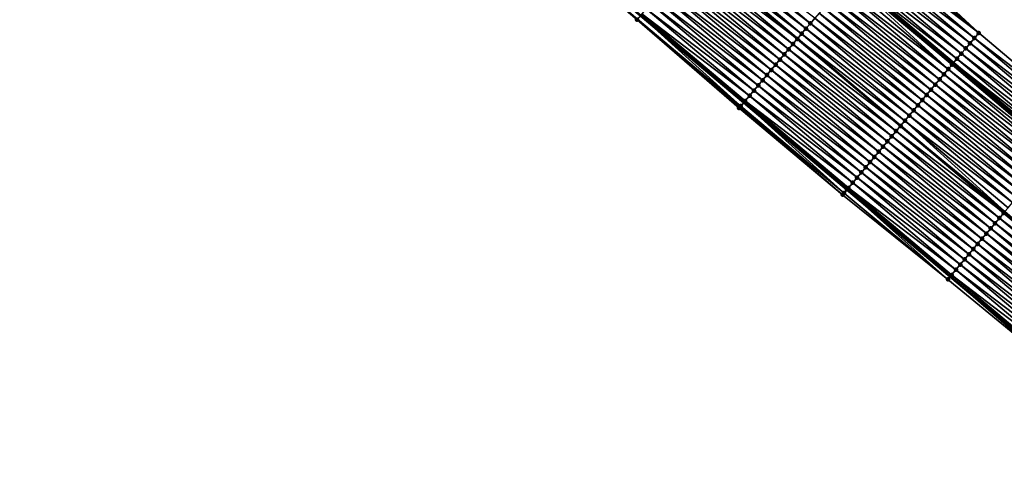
# Model space of a CAD drawing. Header units: feet. Extents: x 2017424 to 2024169, y 808042 to 818730.
# Tile 161 of 256: x 2018297 to 2018443, y 817827 to 817895. Entities that reach past the tile are written whole.
import ezdxf

# ---------------------------------------------------------------- set-up
doc = ezdxf.new("R2010")
doc.units = ezdxf.units.FT
doc.header["$MEASUREMENT"] = 0
for name, color, linetype, lineweight in [('EP_Travel Lane', 172, 'Continuous', 53), ('NB-Road Shots', 141, 'Continuous', 100), ('NB-Road X-Section', 40, 'Continuous', 13), ('STRIPING', 60, 'Continuous', 53)]:
    doc.layers.add(name, color=color, linetype=linetype, lineweight=lineweight)
doc.layers.add('I-77-MM15-17_NB-Surface-BORDER', color=7, linetype='Continuous')
doc.layers.add('I-77-MM15-17_NB-Surface-TIN', color=7, linetype='Continuous')

msp = doc.modelspace()

# ---------------------------------------------------------------- linework, layer by layer
at = {"layer": 'EP_Travel Lane'}
for points in [[(2018282.647839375, 818017.8113117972, 269.3541575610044), (2018297.950167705, 818004.9343505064, 269.2032432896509), (2018313.252435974, 817992.0574397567, 269.0427323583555), (2018328.554636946, 817979.1805856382, 268.871459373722), (2018343.860100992, 817966.3024503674, 268.6879861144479), (2018359.168127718, 817953.4326986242, 268.5030665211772), (2018374.47613882, 817940.5629600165, 268.3157924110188), (2018389.784175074, 817927.6932002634, 268.1323155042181), (2018405.092231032, 817914.8234239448, 267.9517949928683), (2018420.40043548, 817901.9535227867, 267.7936410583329), (2018435.708676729, 817889.0835906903, 267.6410402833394), (2018451.016991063, 817876.2135971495, 267.4994420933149), (2018466.325160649, 817863.3437253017, 267.3360352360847), (2018481.63327881, 817850.4738966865, 267.1648926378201), (2018496.936696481, 817837.6071696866, 266.9753684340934), (2018512.241391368, 817824.7332280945, 266.807106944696)], [(2018282.203049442, 817986.2148317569, 269.7111814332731), (2018297.505310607, 817973.3379151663, 269.5504619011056), (2018312.807489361, 817960.4610679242, 269.3765715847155), (2018328.10546636, 817947.5866324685, 269.1885465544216), (2018343.403188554, 817934.704648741, 269.0032651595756), (2018358.700826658, 817921.8227358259, 268.8053120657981), (2018373.998492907, 817908.940799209, 268.6115882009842), (2018389.29633843, 817896.0587116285, 268.4448989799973), (2018404.594292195, 817883.1765328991, 268.2945203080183), (2018419.892249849, 817870.2943508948, 268.1447129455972), (2018435.190159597, 817857.4122092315, 267.9876924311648), (2018450.488062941, 817844.5300729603, 267.8297176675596), (2018465.785743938, 817831.6481239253, 267.638219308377), (2018481.089861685, 817818.7625148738, 267.4732292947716)]]:
    msp.add_polyline3d(points, dxfattribs=at)
at = {"layer": 'I-77-MM15-17_NB-Surface-BORDER', "color": 3, "linetype": 'Continuous', "lineweight": -3}
for points in [[(2018285.77998734, 818021.5366482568, 269.0980245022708), (2018301.725823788, 818009.4251210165, 268.8902490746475), (2018316.384482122, 817995.7828511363, 268.7711679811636), (2018332.330235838, 817983.6713935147, 268.5501694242), (2018347.635910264, 817970.7905063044, 268.3779650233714), (2018363.577554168, 817958.6736139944, 268.1617816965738), (2018378.875301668, 817945.7916089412, 267.9803065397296), (2018394.173139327, 817932.9095279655, 267.8124348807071), (2018409.470872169, 817920.0275352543, 267.6287472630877), (2018424.768691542, 817907.145469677, 267.4581044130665), (2018439.422874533, 817893.498072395, 267.3613788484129), (2018454.721039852, 817880.6157155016, 267.2428838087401), (2018469.375234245, 817866.9683086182, 267.1478563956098), (2018484.673056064, 817854.0862409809, 266.977593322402), (2018499.965698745, 817841.2102565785, 266.7874656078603), (2018513.983299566, 817826.8054902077, 266.6808012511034), (2018529.28803969, 817813.9314989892, 266.521481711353)], [(2018480.941546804, 817818.5861882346, 267.4739461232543), (2018465.35792568, 817831.1400775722, 267.6382193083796), (2018450.297959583, 817844.3043224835, 267.8295195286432), (2018434.850343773, 817857.0086132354, 267.9917791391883), (2018419.255230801, 817869.5379997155, 268.135277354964), (2018403.906437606, 817882.359887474, 268.2795603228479), (2018388.790185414, 817895.4577503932, 268.4367403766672), (2018373.566339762, 817908.4277008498, 268.6044744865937), (2018358.268685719, 817921.309627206, 268.8000369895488), (2018342.714812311, 817933.8873819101, 268.9884474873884), (2018327.396023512, 817946.7443147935, 269.1762275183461), (2018312.4871685, 817960.0804715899, 269.372114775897), (2018297.16891111, 817972.9381770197, 269.5487447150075)]]:
    msp.add_polyline3d(points, dxfattribs=at)
at = {"layer": 'I-77-MM15-17_NB-Surface-TIN', "color": 128, "linetype": 'Continuous', "lineweight": -3}
for points in [[(2018388.790185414, 817895.4577503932, 268.4367403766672), (2018388.864191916, 817895.5456076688, 268.4387862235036), (2018373.566339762, 817908.4277008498, 268.6044744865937)], [(2018413.82217165, 817894.1387896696, 268.0058478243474), (2018398.524260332, 817907.0209326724, 268.1626274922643), (2018397.88031728, 817906.2558592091, 268.1903083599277)], [(2018414.46615091, 817894.9038326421, 267.9836236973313), (2018399.168229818, 817907.7859838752, 268.1389306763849), (2018398.524260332, 817907.0209326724, 268.1626274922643)], [(2018413.82217165, 817894.1387896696, 268.0058478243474), (2018414.46615091, 817894.9038326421, 267.9836236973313), (2018398.524260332, 817907.0209326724, 268.1626274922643)], [(2018414.46615091, 817894.9038326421, 267.9836236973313), (2018415.110168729, 817895.668843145, 267.9672108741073), (2018399.168229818, 817907.7859838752, 268.1389306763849)], [(2018424.124850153, 817906.3803106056, 267.501107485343), (2018439.422874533, 817893.498072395, 267.3613788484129), (2018424.768691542, 817907.145469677, 267.4581044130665)], [(2018412.534167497, 817892.6087421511, 268.0434186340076), (2018397.236269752, 817905.4908737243, 268.2022432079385), (2018396.59225739, 817904.7258586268, 268.2194780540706)], [(2018397.236269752, 817905.4908737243, 268.2022432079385), (2018412.541612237, 817892.6175847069, 268.0432912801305), (2018397.243714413, 817905.499716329, 268.2021052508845)], [(2018412.534167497, 817892.6087421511, 268.0434186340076), (2018412.541612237, 817892.6175847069, 268.0432912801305), (2018397.236269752, 817905.4908737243, 268.2022432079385)], [(2018413.178221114, 817893.3737225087, 268.0324010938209), (2018397.88031728, 817906.2558592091, 268.1903083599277), (2018397.243714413, 817905.499716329, 268.2021052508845)], [(2018413.178221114, 817893.3737225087, 268.0324010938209), (2018397.243714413, 817905.499716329, 268.2021052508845), (2018412.541612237, 817892.6175847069, 268.0432912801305)], [(2018413.178221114, 817893.3737225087, 268.0324010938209), (2018413.82217165, 817894.1387896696, 268.0058478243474), (2018397.88031728, 817906.2558592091, 268.1903083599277)], [(2018438.779030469, 817892.7329155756, 267.4039781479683), (2018423.481011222, 817905.6151494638, 267.5444810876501), (2018422.837160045, 817904.8499986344, 267.5860090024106)], [(2018423.481011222, 817905.6151494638, 267.5444810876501), (2018439.422874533, 817893.498072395, 267.3613788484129), (2018424.124850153, 817906.3803106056, 267.501107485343)], [(2018438.779030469, 817892.7329155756, 267.4039781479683), (2018439.422874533, 817893.498072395, 267.3613788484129), (2018423.481011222, 817905.6151494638, 267.5444810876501)], [(2018411.246203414, 817891.0786608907, 268.0870284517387), (2018395.948273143, 817903.9608198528, 268.2409503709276), (2018395.304290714, 817903.1957795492, 268.2626964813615)], [(2018411.89018915, 817891.8436984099, 268.0657803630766), (2018396.59225739, 817904.7258586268, 268.2194780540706), (2018395.948273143, 817903.9608198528, 268.2409503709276)], [(2018411.246203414, 817891.0786608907, 268.0870284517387), (2018411.89018915, 817891.8436984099, 268.0657803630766), (2018395.948273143, 817903.9608198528, 268.2409503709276)], [(2018411.89018915, 817891.8436984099, 268.0657803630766), (2018412.534167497, 817892.6087421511, 268.0434186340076), (2018396.59225739, 817904.7258586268, 268.2194780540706)], [(2018437.491350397, 817891.2025951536, 267.4903908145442), (2018422.193360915, 817904.0848039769, 267.6353811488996), (2018421.549521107, 817903.319643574, 267.6786224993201)], [(2018438.135165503, 817891.9677763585, 267.4434270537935), (2018422.837160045, 817904.8499986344, 267.5860090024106), (2018422.193360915, 817904.0848039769, 267.6353811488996)], [(2018437.491350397, 817891.2025951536, 267.4903908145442), (2018438.135165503, 817891.9677763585, 267.4434270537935), (2018422.193360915, 817904.0848039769, 267.6353811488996)], [(2018438.135165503, 817891.9677763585, 267.4434270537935), (2018438.779030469, 817892.7329155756, 267.4039781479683), (2018422.837160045, 817904.8499986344, 267.5860090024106)], [(2018409.958293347, 817889.5485341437, 268.1387792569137), (2018394.660312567, 817902.4307356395, 268.2850879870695), (2018394.01635184, 817901.6656770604, 268.3101049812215)], [(2018410.602259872, 817890.3135878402, 268.1146358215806), (2018395.304290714, 817903.1957795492, 268.2626964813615), (2018394.660312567, 817902.4307356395, 268.2850879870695)], [(2018409.958293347, 817889.5485341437, 268.1387792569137), (2018410.602259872, 817890.3135878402, 268.1146358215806), (2018394.660312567, 817902.4307356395, 268.2850879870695)], [(2018410.602259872, 817890.3135878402, 268.1146358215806), (2018411.246203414, 817891.0786608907, 268.0870284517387), (2018395.304290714, 817903.1957795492, 268.2626964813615)], [(2018436.203779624, 817889.6721826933, 267.5932761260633), (2018420.905826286, 817902.5543610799, 267.7437152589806), (2018420.40043548, 817901.9535227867, 267.7936410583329)], [(2018436.847521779, 817890.4374253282, 267.5353178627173), (2018421.549521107, 817903.319643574, 267.6786224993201), (2018420.905826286, 817902.5543610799, 267.7437152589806)], [(2018436.203779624, 817889.6721826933, 267.5932761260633), (2018436.847521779, 817890.4374253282, 267.5353178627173), (2018420.905826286, 817902.5543610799, 267.7437152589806)], [(2018436.847521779, 817890.4374253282, 267.5353178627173), (2018437.491350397, 817891.2025951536, 267.4903908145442), (2018421.549521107, 817903.319643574, 267.6786224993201)], [(2018408.670354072, 817888.0184319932, 268.1861279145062), (2018393.372374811, 817900.9006322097, 268.3326649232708), (2018392.728385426, 817900.1355977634, 268.3533627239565)], [(2018409.314343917, 817888.7834660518, 268.1654991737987), (2018394.01635184, 817901.6656770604, 268.3101049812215), (2018393.372374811, 817900.9006322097, 268.3326649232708)], [(2018408.670354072, 817888.0184319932, 268.1861279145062), (2018409.314343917, 817888.7834660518, 268.1654991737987), (2018393.372374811, 817900.9006322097, 268.3326649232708)], [(2018409.314343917, 817888.7834660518, 268.1654991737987), (2018409.958293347, 817889.5485341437, 268.1387792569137), (2018394.01635184, 817901.6656770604, 268.3101049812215)], [(2018434.916062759, 817888.1418932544, 267.6741435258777), (2018419.618128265, 817901.0240557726, 267.8274241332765), (2018418.974128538, 817900.2590300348, 267.8465636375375)], [(2018434.916062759, 817888.1418932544, 267.6741435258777), (2018420.135830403, 817901.6390271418, 267.8136600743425), (2018419.618128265, 817901.0240557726, 267.8274241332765)], [(2018435.465050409, 817888.7940283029, 267.6595451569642), (2018420.26212149, 817901.7890869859, 267.8073046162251), (2018420.135830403, 817901.6390271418, 267.8136600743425)], [(2018434.916062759, 817888.1418932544, 267.6741435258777), (2018435.465050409, 817888.7940283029, 267.6595451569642), (2018420.135830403, 817901.6390271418, 267.8136600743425)], [(2018420.26212149, 817901.7890869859, 267.8073046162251), (2018435.708676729, 817889.0835906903, 267.6410402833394), (2018420.40043548, 817901.9535227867, 267.7936410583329)], [(2018435.560064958, 817888.90691691, 267.6553773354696), (2018435.708676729, 817889.0835906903, 267.6410402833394), (2018420.26212149, 817901.7890869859, 267.8073046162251)], [(2018435.465050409, 817888.7940283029, 267.6595451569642), (2018435.560064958, 817888.90691691, 267.6553773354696), (2018420.26212149, 817901.7890869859, 267.8073046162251)], [(2018436.203779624, 817889.6721826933, 267.5932761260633), (2018420.40043548, 817901.9535227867, 267.7936410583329), (2018435.708676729, 817889.0835906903, 267.6410402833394)], [(2018408.026313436, 817887.253440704, 268.1991019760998), (2018392.728385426, 817900.1355977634, 268.3533627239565), (2018392.084352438, 817899.3706000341, 268.3674890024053)], [(2018408.026313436, 817887.253440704, 268.1991019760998), (2018408.670354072, 817888.0184319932, 268.1861279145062), (2018392.728385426, 817900.1355977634, 268.3533627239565)], [(2018433.628102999, 817886.6118083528, 267.7184036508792), (2018418.330150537, 817899.4939860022, 267.8689774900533), (2018417.686188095, 817898.7289288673, 267.8937363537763)], [(2018434.272079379, 817887.3768537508, 267.6957461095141), (2018418.974128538, 817900.2590300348, 267.8465636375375), (2018418.330150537, 817899.4939860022, 267.8689774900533)], [(2018433.628102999, 817886.6118083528, 267.7184036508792), (2018434.272079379, 817887.3768537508, 267.6957461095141), (2018418.330150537, 817899.4939860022, 267.8689774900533)], [(2018434.272079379, 817887.3768537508, 267.6957461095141), (2018434.916062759, 817888.1418932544, 267.6741435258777), (2018418.974128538, 817900.2590300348, 267.8465636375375)], [(2018406.738241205, 817885.7234505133, 268.2264124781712), (2018391.440319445, 817898.605602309, 268.3816146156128), (2018390.796297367, 817897.8405953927, 268.3973851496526)], [(2018407.382282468, 817886.4884412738, 268.2135330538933), (2018392.084352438, 817899.3706000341, 268.3674890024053), (2018391.440319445, 817898.605602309, 268.3816146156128)], [(2018406.738241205, 817885.7234505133, 268.2264124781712), (2018407.382282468, 817886.4884412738, 268.2135330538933), (2018391.440319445, 817898.605602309, 268.3816146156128)], [(2018407.382282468, 817886.4884412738, 268.2135330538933), (2018408.026313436, 817887.253440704, 268.1991019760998), (2018392.084352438, 817899.3706000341, 268.3674890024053)], [(2018432.984155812, 817885.8467383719, 267.7454609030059), (2018417.686188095, 817898.7289288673, 267.8937363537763), (2018417.042231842, 817897.9638665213, 267.9194278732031)], [(2018432.984155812, 817885.8467383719, 267.7454609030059), (2018433.628102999, 817886.6118083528, 267.7184036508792), (2018417.686188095, 817898.7289288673, 267.8937363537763)], [(2018405.450255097, 817884.1933877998, 268.2667028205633), (2018390.152306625, 817897.0755620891, 268.417878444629), (2018389.50835302, 817896.310497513, 268.4439687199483)], [(2018406.094242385, 817884.9584240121, 268.2456886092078), (2018390.796297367, 817897.8405953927, 268.3973851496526), (2018390.152306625, 817897.0755620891, 268.417878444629)], [(2018405.450255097, 817884.1933877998, 268.2667028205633), (2018406.094242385, 817884.9584240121, 268.2456886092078), (2018390.152306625, 817897.0755620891, 268.417878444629)], [(2018406.094242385, 817884.9584240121, 268.2456886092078), (2018406.738241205, 817885.7234505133, 268.2264124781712), (2018390.796297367, 817897.8405953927, 268.3973851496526)], [(2018431.696209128, 817884.3166424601, 267.7916915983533), (2018416.398240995, 817897.1988333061, 267.9399056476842), (2018415.754203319, 817896.4338395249, 267.9533257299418)], [(2018432.340193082, 817885.08168148, 267.770175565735), (2018417.042231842, 817897.9638665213, 267.9194278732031), (2018416.398240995, 817897.1988333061, 267.9399056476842)], [(2018431.696209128, 817884.3166424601, 267.7916915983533), (2018432.340193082, 817885.08168148, 267.770175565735), (2018416.398240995, 817897.1988333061, 267.9399056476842)], [(2018432.340193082, 817885.08168148, 267.770175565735), (2018432.984155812, 817885.8467383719, 267.7454609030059), (2018417.042231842, 817897.9638665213, 267.9194278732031)], [(2018404.162139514, 817882.6634341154, 268.2874795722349), (2018388.864191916, 817895.5456076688, 268.4387862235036), (2018388.790185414, 817895.4577503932, 268.4367403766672)], [(2018403.906437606, 817882.359887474, 268.2795603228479), (2018404.08438373, 817882.571113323, 268.286260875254), (2018388.790185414, 817895.4577503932, 268.4367403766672)], [(2018404.08438373, 817882.571113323, 268.286260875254), (2018404.162139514, 817882.6634341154, 268.2874795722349), (2018388.790185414, 817895.4577503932, 268.4367403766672)], [(2018404.162139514, 817882.6634341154, 268.2874795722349), (2018389.29633843, 817896.0587116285, 268.4448989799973), (2018388.864191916, 817895.5456076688, 268.4387862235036)], [(2018404.667473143, 817883.2634213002, 268.2957125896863), (2018389.399715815, 817896.1814555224, 268.446361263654), (2018389.29633843, 817896.0587116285, 268.4448989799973)], [(2018404.667473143, 817883.2634213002, 268.2957125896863), (2018389.29633843, 817896.0587116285, 268.4448989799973), (2018404.594292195, 817883.1765328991, 268.2945203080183)], [(2018404.162139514, 817882.6634341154, 268.2874795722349), (2018404.594292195, 817883.1765328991, 268.2945203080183), (2018389.29633843, 817896.0587116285, 268.4448989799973)], [(2018404.806298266, 817883.4283259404, 268.2923072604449), (2018389.50835302, 817896.310497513, 268.4439687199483), (2018389.399715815, 817896.1814555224, 268.446361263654)], [(2018404.667473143, 817883.2634213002, 268.2957125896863), (2018404.806298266, 817883.4283259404, 268.2923072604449), (2018389.399715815, 817896.1814555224, 268.446361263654)], [(2018404.806298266, 817883.4283259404, 268.2923072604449), (2018405.450255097, 817884.1933877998, 268.2667028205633), (2018389.50835302, 817896.310497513, 268.4439687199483)], [(2018430.408123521, 817882.7866635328, 267.8169848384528), (2018415.110168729, 817895.668843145, 267.9672108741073), (2018414.46615091, 817894.9038326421, 267.9836236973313)], [(2018431.052167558, 817883.5516519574, 267.804524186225), (2018415.754203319, 817896.4338395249, 267.9533257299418), (2018415.110168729, 817895.668843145, 267.9672108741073)], [(2018430.408123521, 817882.7866635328, 267.8169848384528), (2018431.052167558, 817883.5516519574, 267.804524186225), (2018415.110168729, 817895.668843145, 267.9672108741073)], [(2018431.052167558, 817883.5516519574, 267.804524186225), (2018431.696209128, 817884.3166424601, 267.7916915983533), (2018415.754203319, 817896.4338395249, 267.9533257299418)], [(2018429.120164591, 817881.2565779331, 267.8613698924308), (2018413.82217165, 817894.1387896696, 268.0058478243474), (2018413.178221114, 817893.3737225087, 268.0324010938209)], [(2018429.764116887, 817882.0216436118, 267.8350825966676), (2018414.46615091, 817894.9038326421, 267.9836236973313), (2018413.82217165, 817894.1387896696, 268.0058478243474)], [(2018429.120164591, 817881.2565779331, 267.8613698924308), (2018429.764116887, 817882.0216436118, 267.8350825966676), (2018413.82217165, 817894.1387896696, 268.0058478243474)], [(2018429.764116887, 817882.0216436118, 267.8350825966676), (2018430.408123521, 817882.7866635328, 267.8169848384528), (2018414.46615091, 817894.9038326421, 267.9836236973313)], [(2018427.83215481, 817879.7265351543, 267.8980910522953), (2018412.534167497, 817892.6087421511, 268.0434186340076), (2018411.89018915, 817891.8436984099, 268.0657803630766)], [(2018412.534167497, 817892.6087421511, 268.0434186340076), (2018427.839599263, 817879.735377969, 267.8979191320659), (2018412.541612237, 817892.6175847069, 268.0432912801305)], [(2018427.83215481, 817879.7265351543, 267.8980910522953), (2018427.839599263, 817879.735377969, 267.8979191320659), (2018412.534167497, 817892.6087421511, 268.0434186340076)], [(2018428.476182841, 817880.4915370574, 267.8832180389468), (2018413.178221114, 817893.3737225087, 268.0324010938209), (2018412.541612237, 817892.6175847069, 268.0432912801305)], [(2018428.476182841, 817880.4915370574, 267.8832180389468), (2018412.541612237, 817892.6175847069, 268.0432912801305), (2018427.839599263, 817879.735377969, 267.8979191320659)], [(2018428.476182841, 817880.4915370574, 267.8832180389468), (2018429.120164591, 817881.2565779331, 267.8613698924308), (2018413.178221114, 817893.3737225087, 268.0324010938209)], [(2018454.077165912, 817879.8505838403, 267.2809801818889), (2018438.779030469, 817892.7329155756, 267.4039781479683), (2018438.135165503, 817891.9677763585, 267.4434270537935)], [(2018454.721039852, 817880.6157155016, 267.2428838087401), (2018439.422874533, 817893.498072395, 267.3613788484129), (2018438.779030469, 817892.7329155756, 267.4039781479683)], [(2018454.077165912, 817879.8505838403, 267.2809801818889), (2018454.721039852, 817880.6157155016, 267.2428838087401), (2018438.779030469, 817892.7329155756, 267.4039781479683)], [(2018426.544163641, 817878.196476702, 267.9376173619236), (2018411.246203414, 817891.0786608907, 268.0870284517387), (2018410.602259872, 817890.3135878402, 268.1146358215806)], [(2018427.188130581, 817878.9615300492, 267.913537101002), (2018411.89018915, 817891.8436984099, 268.0657803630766), (2018411.246203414, 817891.0786608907, 268.0870284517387)], [(2018426.544163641, 817878.196476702, 267.9376173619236), (2018427.188130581, 817878.9615300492, 267.913537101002), (2018411.246203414, 817891.0786608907, 268.0870284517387)], [(2018427.188130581, 817878.9615300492, 267.913537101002), (2018427.83215481, 817879.7265351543, 267.8980910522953), (2018411.89018915, 817891.8436984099, 268.0657803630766)], [(2018452.789425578, 817878.3203141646, 267.3583100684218), (2018437.491350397, 817891.2025951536, 267.4903908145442), (2018436.847521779, 817890.4374253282, 267.5353178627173)], [(2018453.433258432, 817879.0854804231, 267.3140215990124), (2018438.135165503, 817891.9677763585, 267.4434270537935), (2018437.491350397, 817891.2025951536, 267.4903908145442)], [(2018452.789425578, 817878.3203141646, 267.3583100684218), (2018453.433258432, 817879.0854804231, 267.3140215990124), (2018437.491350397, 817891.2025951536, 267.4903908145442)], [(2018453.433258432, 817879.0854804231, 267.3140215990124), (2018454.077165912, 817879.8505838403, 267.2809801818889), (2018438.135165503, 817891.9677763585, 267.4434270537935)], [(2018425.256241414, 817876.6663601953, 267.9875340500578), (2018409.958293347, 817889.5485341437, 268.1387792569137), (2018409.314343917, 817888.7834660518, 268.1654991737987)], [(2018425.90020211, 817877.4314188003, 267.9625127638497), (2018410.602259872, 817890.3135878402, 268.1146358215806), (2018409.958293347, 817889.5485341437, 268.1387792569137)], [(2018425.256241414, 817876.6663601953, 267.9875340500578), (2018425.90020211, 817877.4314188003, 267.9625127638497), (2018409.958293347, 817889.5485341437, 268.1387792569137)], [(2018425.90020211, 817877.4314188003, 267.9625127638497), (2018426.544163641, 817878.196476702, 267.9376173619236), (2018410.602259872, 817890.3135878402, 268.1146358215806)], [(2018451.501858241, 817876.7898988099, 267.4617130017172), (2018436.203779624, 817889.6721826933, 267.5932761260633), (2018435.708676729, 817889.0835906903, 267.6410402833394)], [(2018452.145615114, 817877.555129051, 267.4059731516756), (2018436.847521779, 817890.4374253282, 267.5353178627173), (2018436.203779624, 817889.6721826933, 267.5932761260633)], [(2018451.501858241, 817876.7898988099, 267.4617130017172), (2018452.145615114, 817877.555129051, 267.4059731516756), (2018436.203779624, 817889.6721826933, 267.5932761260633)], [(2018452.145615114, 817877.555129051, 267.4059731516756), (2018452.789425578, 817878.3203141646, 267.3583100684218), (2018436.847521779, 817890.4374253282, 267.5353178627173)], [(2018423.968290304, 817875.1362680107, 268.0330976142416), (2018408.670354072, 817888.0184319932, 268.1861279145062), (2018408.026313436, 817887.253440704, 268.1991019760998)], [(2018424.612290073, 817875.9012937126, 268.0139652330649), (2018409.314343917, 817888.7834660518, 268.1654991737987), (2018408.670354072, 817888.0184319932, 268.1861279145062)], [(2018423.968290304, 817875.1362680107, 268.0330976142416), (2018424.612290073, 817875.9012937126, 268.0139652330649), (2018408.670354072, 817888.0184319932, 268.1861279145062)], [(2018424.612290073, 817875.9012937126, 268.0139652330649), (2018425.256241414, 817876.6663601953, 267.9875340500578), (2018409.314343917, 817888.7834660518, 268.1654991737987)], [(2018450.214084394, 817875.2596573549, 267.5339919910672), (2018434.916062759, 817888.1418932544, 267.6741435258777), (2018434.272079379, 817887.3768537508, 267.6957461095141)], [(2018450.698734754, 817875.8353975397, 267.5188369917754), (2018435.465050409, 817888.7940283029, 267.6595451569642), (2018434.916062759, 817888.1418932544, 267.6741435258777)], [(2018450.214084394, 817875.2596573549, 267.5339919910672), (2018450.698734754, 817875.8353975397, 267.5188369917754), (2018434.916062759, 817888.1418932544, 267.6741435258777)], [(2018450.858063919, 817876.0247001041, 267.5118087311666), (2018435.560064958, 817888.90691691, 267.6553773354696), (2018435.465050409, 817888.7940283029, 267.6595451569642)], [(2018450.698734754, 817875.8353975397, 267.5188369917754), (2018450.858063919, 817876.0247001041, 267.5118087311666), (2018435.465050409, 817888.7940283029, 267.6595451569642)], [(2018435.560064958, 817888.90691691, 267.6553773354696), (2018451.016991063, 817876.2135971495, 267.4994420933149), (2018435.708676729, 817889.0835906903, 267.6410402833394)], [(2018450.858063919, 817876.0247001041, 267.5118087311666), (2018451.016991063, 817876.2135971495, 267.4994420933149), (2018435.560064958, 817888.90691691, 267.6553773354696)], [(2018451.501858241, 817876.7898988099, 267.4617130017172), (2018435.708676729, 817889.0835906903, 267.6410402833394), (2018451.016991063, 817876.2135971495, 267.4994420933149)], [(2018422.680250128, 817873.606250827, 268.0652378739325), (2018407.382282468, 817886.4884412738, 268.2135330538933), (2018406.738241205, 817885.7234505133, 268.2264124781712)], [(2018423.324280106, 817874.3712510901, 268.0506583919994), (2018408.026313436, 817887.253440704, 268.1991019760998), (2018407.382282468, 817886.4884412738, 268.2135330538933)], [(2018422.680250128, 817873.606250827, 268.0652378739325), (2018423.324280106, 817874.3712510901, 268.0506583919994), (2018407.382282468, 817886.4884412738, 268.2135330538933)], [(2018423.324280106, 817874.3712510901, 268.0506583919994), (2018423.968290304, 817875.1362680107, 268.0330976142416), (2018408.026313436, 817887.253440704, 268.1991019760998)], [(2018448.926115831, 817873.7295798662, 267.5769249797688), (2018433.628102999, 817886.6118083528, 267.7184036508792), (2018432.984155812, 817885.8467383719, 267.7454609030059)], [(2018449.570088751, 817874.4946281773, 267.5537462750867), (2018434.272079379, 817887.3768537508, 267.6957461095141), (2018433.628102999, 817886.6118083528, 267.7184036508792)], [(2018448.926115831, 817873.7295798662, 267.5769249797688), (2018449.570088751, 817874.4946281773, 267.5537462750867), (2018433.628102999, 817886.6118083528, 267.7184036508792)], [(2018449.570088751, 817874.4946281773, 267.5537462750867), (2018450.214084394, 817875.2596573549, 267.5339919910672), (2018434.272079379, 817887.3768537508, 267.6957461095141)], [(2018421.392199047, 817872.076242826, 268.0957346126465), (2018406.094242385, 817884.9584240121, 268.2456886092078), (2018405.450255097, 817884.1933877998, 268.2667028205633)], [(2018422.036205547, 817872.8412628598, 268.0776166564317), (2018406.738241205, 817885.7234505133, 268.2264124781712), (2018406.094242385, 817884.9584240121, 268.2456886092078)], [(2018421.392199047, 817872.076242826, 268.0957346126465), (2018422.036205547, 817872.8412628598, 268.0776166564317), (2018406.094242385, 817884.9584240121, 268.2456886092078)], [(2018422.036205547, 817872.8412628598, 268.0776166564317), (2018422.680250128, 817873.606250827, 268.0652378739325), (2018406.738241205, 817885.7234505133, 268.2264124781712)], [(2018447.638198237, 817872.1994594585, 267.6275394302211), (2018432.340193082, 817885.08168148, 267.770175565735), (2018431.696209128, 817884.3166424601, 267.7916915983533)], [(2018448.282163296, 817872.9645143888, 267.6031760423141), (2018432.984155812, 817885.8467383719, 267.7454609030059), (2018432.340193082, 817885.08168148, 267.770175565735)], [(2018447.638198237, 817872.1994594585, 267.6275394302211), (2018448.282163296, 817872.9645143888, 267.6031760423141), (2018432.340193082, 817885.08168148, 267.770175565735)], [(2018448.282163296, 817872.9645143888, 267.6031760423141), (2018448.926115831, 817873.7295798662, 267.5769249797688), (2018432.984155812, 817885.8467383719, 267.7454609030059)], [(2018419.988131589, 817870.4082009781, 268.1456197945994), (2018404.806298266, 817883.4283259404, 268.2923072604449), (2018404.667473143, 817883.2634213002, 268.2957125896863)], [(2018420.748210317, 817871.3112078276, 268.1165308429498), (2018405.450255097, 817884.1933877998, 268.2667028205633), (2018404.806298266, 817883.4283259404, 268.2923072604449)], [(2018419.988131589, 817870.4082009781, 268.1456197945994), (2018420.104264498, 817870.5461366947, 268.1437943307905), (2018404.806298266, 817883.4283259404, 268.2923072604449)], [(2018420.104264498, 817870.5461366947, 268.1437943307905), (2018420.748210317, 817871.3112078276, 268.1165308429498), (2018404.806298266, 817883.4283259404, 268.2923072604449)], [(2018420.748210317, 817871.3112078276, 268.1165308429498), (2018421.392199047, 817872.076242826, 268.0957346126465), (2018405.450255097, 817884.1933877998, 268.2667028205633)], [(2018446.350159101, 817870.6694413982, 267.6598361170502), (2018431.052167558, 817883.5516519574, 267.804524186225), (2018430.408123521, 817882.7866635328, 267.8169848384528)], [(2018446.994184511, 817871.4344455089, 267.6445682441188), (2018431.696209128, 817884.3166424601, 267.7916915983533), (2018431.052167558, 817883.5516519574, 267.804524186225)], [(2018446.350159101, 817870.6694413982, 267.6598361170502), (2018446.994184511, 817871.4344455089, 267.6445682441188), (2018431.052167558, 817883.5516519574, 267.804524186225)], [(2018446.994184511, 817871.4344455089, 267.6445682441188), (2018447.638198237, 817872.1994594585, 267.6275394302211), (2018431.696209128, 817884.3166424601, 267.7916915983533)], [(2018419.255230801, 817869.5379997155, 268.135277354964), (2018404.08438373, 817882.571113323, 268.286260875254), (2018403.906437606, 817882.359887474, 268.2795603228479)], [(2018419.460098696, 817869.7812508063, 268.1379034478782), (2018404.162139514, 817882.6634341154, 268.2874795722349), (2018404.08438373, 817882.571113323, 268.286260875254)], [(2018419.255230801, 817869.5379997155, 268.135277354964), (2018419.460098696, 817869.7812508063, 268.1379034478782), (2018404.08438373, 817882.571113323, 268.286260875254)], [(2018419.460098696, 817869.7812508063, 268.1379034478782), (2018404.594292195, 817883.1765328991, 268.2945203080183), (2018404.162139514, 817882.6634341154, 268.2874795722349)], [(2018419.92402295, 817870.3320756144, 268.1452136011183), (2018404.667473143, 817883.2634213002, 268.2957125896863), (2018404.594292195, 817883.1765328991, 268.2945203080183)], [(2018419.92402295, 817870.3320756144, 268.1452136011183), (2018404.594292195, 817883.1765328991, 268.2945203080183), (2018419.892249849, 817870.2943508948, 268.1447129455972)], [(2018419.460098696, 817869.7812508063, 268.1379034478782), (2018419.892249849, 817870.2943508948, 268.1447129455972), (2018404.594292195, 817883.1765328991, 268.2945203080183)], [(2018419.92402295, 817870.3320756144, 268.1452136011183), (2018419.988131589, 817870.4082009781, 268.1456197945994), (2018404.667473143, 817883.2634213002, 268.2957125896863)], [(2018445.062141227, 817869.1394054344, 267.6953371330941), (2018429.764116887, 817882.0216436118, 267.8350825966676), (2018429.120164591, 817881.2565779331, 267.8613698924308)], [(2018445.706148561, 817869.9044247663, 267.677345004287), (2018430.408123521, 817882.7866635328, 267.8169848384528), (2018429.764116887, 817882.0216436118, 267.8350825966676)], [(2018445.062141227, 817869.1394054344, 267.6953371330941), (2018445.706148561, 817869.9044247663, 267.677345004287), (2018429.764116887, 817882.0216436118, 267.8350825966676)], [(2018445.706148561, 817869.9044247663, 267.677345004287), (2018446.350159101, 817870.6694413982, 267.6598361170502), (2018430.408123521, 817882.7866635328, 267.8169848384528)], [(2018443.2974113, 817867.0430042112, 267.7498575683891), (2018428.476182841, 817880.4915370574, 267.8832180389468), (2018427.839599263, 817879.735377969, 267.8979191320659)], [(2018444.418163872, 817868.3743608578, 267.7178474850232), (2018429.120164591, 817881.2565779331, 267.8613698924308), (2018428.476182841, 817880.4915370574, 267.8832180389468)], [(2018443.2974113, 817867.0430042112, 267.7498575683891), (2018443.774187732, 817867.6093152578, 267.7405409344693), (2018428.476182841, 817880.4915370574, 267.8832180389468)], [(2018443.774187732, 817867.6093152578, 267.7405409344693), (2018444.418163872, 817868.3743608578, 267.7178474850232), (2018428.476182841, 817880.4915370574, 267.8832180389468)], [(2018444.418163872, 817868.3743608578, 267.7178474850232), (2018445.062141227, 817869.1394054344, 267.6953371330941), (2018429.120164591, 817881.2565779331, 267.8613698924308)], [(2018443.130141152, 817866.8443289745, 267.7526181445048), (2018427.83215481, 817879.7265351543, 267.8980910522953), (2018427.188130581, 817878.9615300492, 267.913537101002)], [(2018427.83215481, 817879.7265351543, 267.8980910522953), (2018443.137585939, 817866.8531715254, 267.7524952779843), (2018427.839599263, 817879.735377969, 267.8979191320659)], [(2018443.130141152, 817866.8443289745, 267.7526181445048), (2018443.137585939, 817866.8531715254, 267.7524952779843), (2018427.83215481, 817879.7265351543, 267.8980910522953)], [(2018443.2974113, 817867.0430042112, 267.7498575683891), (2018427.839599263, 817879.735377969, 267.8979191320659), (2018443.137585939, 817866.8531715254, 267.7524952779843)], [(2018441.842178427, 817865.3142465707, 267.7964308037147), (2018426.544163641, 817878.196476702, 267.9376173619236), (2018425.90020211, 817877.4314188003, 267.9625127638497)], [(2018442.486148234, 817866.0792975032, 267.7727829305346), (2018427.188130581, 817878.9615300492, 267.913537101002), (2018426.544163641, 817878.196476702, 267.9376173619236)], [(2018441.842178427, 817865.3142465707, 267.7964308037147), (2018442.486148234, 817866.0792975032, 267.7727829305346), (2018426.544163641, 817878.196476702, 267.9376173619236)], [(2018442.486148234, 817866.0792975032, 267.7727829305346), (2018443.130141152, 817866.8443289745, 267.7526181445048), (2018427.188130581, 817878.9615300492, 267.913537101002)], [(2018440.554257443, 817863.7841290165, 267.8465345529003), (2018425.256241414, 817876.6663601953, 267.9875340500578), (2018424.612290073, 817875.9012937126, 268.0139652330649)], [(2018441.198229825, 817864.549177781, 267.823274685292), (2018425.90020211, 817877.4314188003, 267.9625127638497), (2018425.256241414, 817876.6663601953, 267.9875340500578)], [(2018440.554257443, 817863.7841290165, 267.8465345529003), (2018441.198229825, 817864.549177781, 267.823274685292), (2018425.256241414, 817876.6663601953, 267.9875340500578)], [(2018441.198229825, 817864.549177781, 267.823274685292), (2018441.842178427, 817865.3142465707, 267.7964308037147), (2018425.90020211, 817877.4314188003, 267.9625127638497)], [(2018439.266297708, 817862.2540440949, 267.8907978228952), (2018423.968290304, 817875.1362680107, 268.0330976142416), (2018423.324280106, 817874.3712510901, 268.0506583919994)], [(2018439.910295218, 817863.0190716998, 267.8713250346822), (2018424.612290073, 817875.9012937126, 268.0139652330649), (2018423.968290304, 817875.1362680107, 268.0330976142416)], [(2018439.266297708, 817862.2540440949, 267.8907978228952), (2018439.910295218, 817863.0190716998, 267.8713250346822), (2018423.968290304, 817875.1362680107, 268.0330976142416)], [(2018439.910295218, 817863.0190716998, 267.8713250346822), (2018440.554257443, 817863.7841290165, 267.8465345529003), (2018424.612290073, 817875.9012937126, 268.0139652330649)], [(2018437.978230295, 817860.7240498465, 267.9188327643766), (2018422.680250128, 817873.606250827, 268.0652378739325), (2018422.036205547, 817872.8412628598, 268.0776166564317)], [(2018438.622275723, 817861.4890371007, 267.9065817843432), (2018423.324280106, 817874.3712510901, 268.0506583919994), (2018422.680250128, 817873.606250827, 268.0652378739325)], [(2018437.978230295, 817860.7240498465, 267.9188327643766), (2018438.622275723, 817861.4890371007, 267.9065817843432), (2018422.680250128, 817873.606250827, 268.0652378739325)], [(2018438.622275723, 817861.4890371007, 267.9065817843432), (2018439.266297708, 817862.2540440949, 267.8907978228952), (2018423.324280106, 817874.3712510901, 268.0506583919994)], [(2018436.690185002, 817859.1940369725, 267.950201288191), (2018421.392199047, 817872.076242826, 268.0957346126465), (2018420.748210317, 817871.3112078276, 268.1165308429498)], [(2018437.334199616, 817859.9590501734, 267.9333064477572), (2018422.036205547, 817872.8412628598, 268.0776166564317), (2018421.392199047, 817872.076242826, 268.0957346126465)], [(2018436.690185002, 817859.1940369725, 267.950201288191), (2018437.334199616, 817859.9590501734, 267.9333064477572), (2018421.392199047, 817872.076242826, 268.0957346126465)], [(2018437.334199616, 817859.9590501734, 267.9333064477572), (2018437.978230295, 817860.7240498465, 267.9188327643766), (2018422.036205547, 817872.8412628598, 268.0776166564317)], [(2018434.850343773, 817857.0086132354, 267.9917791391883), (2018419.892249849, 817870.2943508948, 268.1447129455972), (2018419.460098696, 817869.7812508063, 268.1379034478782)], [(2018419.92402295, 817870.3320756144, 268.1452136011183), (2018419.892249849, 817870.2943508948, 268.1447129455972), (2018435.190159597, 817857.4122092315, 267.9876924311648)], [(2018434.850343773, 817857.0086132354, 267.9917791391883), (2018435.190159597, 817857.4122092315, 267.9876924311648), (2018419.892249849, 817870.2943508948, 268.1447129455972)], [(2018419.92402295, 817870.3320756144, 268.1452136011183), (2018435.190159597, 817857.4122092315, 267.9876924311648), (2018419.988131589, 817870.4082009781, 268.1456197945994)], [(2018435.402163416, 817857.6640041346, 267.9851428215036), (2018420.104264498, 817870.5461366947, 268.1437943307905), (2018419.988131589, 817870.4082009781, 268.1456197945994)], [(2018435.402163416, 817857.6640041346, 267.9851428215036), (2018419.988131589, 817870.4082009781, 268.1456197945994), (2018435.190159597, 817857.4122092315, 267.9876924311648)], [(2018436.046185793, 817858.4290107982, 267.9694180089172), (2018420.748210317, 817871.3112078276, 268.1165308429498), (2018420.104264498, 817870.5461366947, 268.1437943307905)], [(2018435.402163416, 817857.6640041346, 267.9851428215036), (2018436.046185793, 817858.4290107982, 267.9694180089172), (2018420.104264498, 817870.5461366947, 268.1437943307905)], [(2018436.046185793, 817858.4290107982, 267.9694180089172), (2018436.690185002, 817859.1940369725, 267.950201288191), (2018420.748210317, 817871.3112078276, 268.1165308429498)], [(2018434.850343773, 817857.0086132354, 267.9917791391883), (2018419.460098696, 817869.7812508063, 268.1379034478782), (2018419.255230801, 817869.5379997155, 268.135277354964)], [(2018457.784049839, 817853.1971626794, 267.6145410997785), (2018442.486148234, 817866.0792975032, 267.7727829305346), (2018441.842178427, 817865.3142465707, 267.7964308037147)], [(2018458.42807473, 817853.9621672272, 267.5991944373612), (2018443.130141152, 817866.8443289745, 267.7526181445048), (2018442.486148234, 817866.0792975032, 267.7727829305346)], [(2018457.784049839, 817853.1971626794, 267.6145410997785), (2018458.42807473, 817853.9621672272, 267.5991944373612), (2018442.486148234, 817866.0792975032, 267.7727829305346)], [(2018443.130141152, 817866.8443289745, 267.7526181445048), (2018458.435519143, 817853.9710101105, 267.5990138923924), (2018443.137585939, 817866.8531715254, 267.7524952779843)], [(2018458.42807473, 817853.9621672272, 267.5991944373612), (2018458.435519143, 817853.9710101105, 267.5990138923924), (2018443.130141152, 817866.8443289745, 267.7526181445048)], [(2018443.2974113, 817867.0430042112, 267.7498575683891), (2018443.137585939, 817866.8531715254, 267.7524952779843), (2018458.435519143, 817853.9710101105, 267.5990138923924)], [(2018456.496126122, 817851.6670474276, 267.6642338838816), (2018441.198229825, 817864.549177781, 267.823274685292), (2018440.554257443, 817863.7841290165, 267.8465345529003)], [(2018457.140068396, 817852.4321215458, 267.636435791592), (2018441.842178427, 817865.3142465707, 267.7964308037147), (2018441.198229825, 817864.549177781, 267.823274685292)], [(2018456.496126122, 817851.6670474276, 267.6642338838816), (2018457.140068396, 817852.4321215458, 267.636435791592), (2018441.198229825, 817864.549177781, 267.823274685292)], [(2018457.140068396, 817852.4321215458, 267.636435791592), (2018457.784049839, 817853.1971626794, 267.6145410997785), (2018441.842178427, 817865.3142465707, 267.7964308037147)], [(2018455.208194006, 817850.1369392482, 267.7126608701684), (2018439.910295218, 817863.0190716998, 267.8713250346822), (2018439.266297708, 817862.2540440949, 267.8907978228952)], [(2018455.852169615, 817850.9019852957, 267.6898867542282), (2018440.554257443, 817863.7841290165, 267.8465345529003), (2018439.910295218, 817863.0190716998, 267.8713250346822)], [(2018455.208194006, 817850.1369392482, 267.7126608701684), (2018455.852169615, 817850.9019852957, 267.6898867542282), (2018439.910295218, 817863.0190716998, 267.8713250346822)], [(2018455.852169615, 817850.9019852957, 267.6898867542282), (2018456.496126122, 817851.6670474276, 267.6642338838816), (2018440.554257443, 817863.7841290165, 267.8465345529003)], [(2018453.920139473, 817848.6069341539, 267.7426380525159), (2018438.622275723, 817861.4890371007, 267.9065817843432), (2018437.978230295, 817860.7240498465, 267.9188327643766)], [(2018454.564197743, 817849.3719105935, 267.7323220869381), (2018439.266297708, 817862.2540440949, 267.8907978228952), (2018438.622275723, 817861.4890371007, 267.9065817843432)], [(2018453.920139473, 817848.6069341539, 267.7426380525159), (2018454.564197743, 817849.3719105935, 267.7323220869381), (2018438.622275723, 817861.4890371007, 267.9065817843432)], [(2018454.564197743, 817849.3719105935, 267.7323220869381), (2018455.208194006, 817850.1369392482, 267.7126608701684), (2018439.266297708, 817862.2540440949, 267.8907978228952)], [(2018453.27608935, 817847.8419508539, 267.7541818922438), (2018437.978230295, 817860.7240498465, 267.9188327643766), (2018437.334199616, 817859.9590501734, 267.9333064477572)], [(2018453.27608935, 817847.8419508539, 267.7541818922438), (2018453.920139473, 817848.6069341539, 267.7426380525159), (2018437.978230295, 817860.7240498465, 267.9188327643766)], [(2018451.98806001, 817846.3119245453, 267.787955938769), (2018436.690185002, 817859.1940369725, 267.950201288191), (2018436.046185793, 817858.4290107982, 267.9694180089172)], [(2018452.632073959, 817847.076938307, 267.7709601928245), (2018437.334199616, 817859.9590501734, 267.9333064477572), (2018436.690185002, 817859.1940369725, 267.950201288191)], [(2018451.98806001, 817846.3119245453, 267.787955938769), (2018452.632073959, 817847.076938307, 267.7709601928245), (2018436.690185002, 817859.1940369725, 267.950201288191)], [(2018452.632073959, 817847.076938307, 267.7709601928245), (2018453.27608935, 817847.8419508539, 267.7541818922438), (2018437.334199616, 817859.9590501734, 267.9333064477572)], [(2018450.297959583, 817844.3043224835, 267.8295195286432), (2018435.190159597, 817857.4122092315, 267.9876924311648), (2018434.850343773, 817857.0086132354, 267.9917791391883)], [(2018450.70007137, 817844.7818639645, 267.8278638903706), (2018435.402163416, 817857.6640041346, 267.9851428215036), (2018435.190159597, 817857.4122092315, 267.9876924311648)], [(2018450.70007137, 817844.7818639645, 267.8278638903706), (2018435.190159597, 817857.4122092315, 267.9876924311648), (2018450.488062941, 817844.5300729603, 267.8297176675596)], [(2018450.449056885, 817844.4837475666, 267.8300587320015), (2018450.488062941, 817844.5300729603, 267.8297176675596), (2018435.190159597, 817857.4122092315, 267.9876924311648)], [(2018450.297959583, 817844.3043224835, 267.8295195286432), (2018450.449056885, 817844.4837475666, 267.8300587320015), (2018435.190159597, 817857.4122092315, 267.9876924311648)], [(2018451.344067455, 817845.5468927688, 267.8081759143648), (2018436.046185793, 817858.4290107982, 267.9694180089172), (2018435.402163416, 817857.6640041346, 267.9851428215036)], [(2018450.70007137, 817844.7818639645, 267.8278638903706), (2018451.344067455, 817845.5468927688, 267.8081759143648), (2018435.402163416, 817857.6640041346, 267.9851428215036)], [(2018451.344067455, 817845.5468927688, 267.8081759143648), (2018451.98806001, 817846.3119245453, 267.787955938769), (2018436.046185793, 817858.4290107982, 267.9694180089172)]]:
    msp.add_3dface(points, dxfattribs=at)
at = {"layer": 'NB-Road Shots', "lineweight": 100}
for p in [(2018388.790185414, 817895.4577503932, 268.4367403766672), (2018413.82217165, 817894.1387896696, 268.0058478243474), (2018414.46615091, 817894.9038326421, 267.9836236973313), (2018412.534167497, 817892.6087421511, 268.0434186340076), (2018413.178221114, 817893.3737225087, 268.0324010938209), (2018438.779030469, 817892.7329155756, 267.4039781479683), (2018439.422874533, 817893.498072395, 267.3613788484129), (2018411.246203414, 817891.0786608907, 268.0870284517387), (2018411.89018915, 817891.8436984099, 268.0657803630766), (2018437.491350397, 817891.2025951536, 267.4903908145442), (2018438.135165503, 817891.9677763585, 267.4434270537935), (2018409.958293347, 817889.5485341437, 268.1387792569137), (2018410.602259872, 817890.3135878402, 268.1146358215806), (2018436.203779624, 817889.6721826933, 267.5932761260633), (2018436.847521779, 817890.4374253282, 267.5353178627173), (2018408.670354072, 817888.0184319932, 268.1861279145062), (2018409.314343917, 817888.7834660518, 268.1654991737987), (2018434.916062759, 817888.1418932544, 267.6741435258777), (2018435.465050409, 817888.7940283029, 267.6595451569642), (2018435.560064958, 817888.90691691, 267.6553773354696), (2018407.382282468, 817886.4884412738, 268.2135330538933), (2018408.026313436, 817887.253440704, 268.1991019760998), (2018433.628102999, 817886.6118083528, 267.7184036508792), (2018434.272079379, 817887.3768537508, 267.6957461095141), (2018406.094242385, 817884.9584240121, 268.2456886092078), (2018406.738241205, 817885.7234505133, 268.2264124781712), (2018432.340193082, 817885.08168148, 267.770175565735), (2018432.984155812, 817885.8467383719, 267.7454609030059), (2018404.806298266, 817883.4283259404, 268.2923072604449), (2018405.450255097, 817884.1933877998, 268.2667028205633), (2018431.052167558, 817883.5516519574, 267.804524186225), (2018431.696209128, 817884.3166424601, 267.7916915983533), (2018403.906437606, 817882.359887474, 268.2795603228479), (2018404.08438373, 817882.571113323, 268.286260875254), (2018404.162139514, 817882.6634341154, 268.2874795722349), (2018404.667473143, 817883.2634213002, 268.2957125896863), (2018429.764116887, 817882.0216436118, 267.8350825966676), (2018430.408123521, 817882.7866635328, 267.8169848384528), (2018428.476182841, 817880.4915370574, 267.8832180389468), (2018429.120164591, 817881.2565779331, 267.8613698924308), (2018427.83215481, 817879.7265351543, 267.8980910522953), (2018426.544163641, 817878.196476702, 267.9376173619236), (2018427.188130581, 817878.9615300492, 267.913537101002), (2018425.256241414, 817876.6663601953, 267.9875340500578), (2018425.90020211, 817877.4314188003, 267.9625127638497), (2018423.968290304, 817875.1362680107, 268.0330976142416), (2018424.612290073, 817875.9012937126, 268.0139652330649), (2018422.680250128, 817873.606250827, 268.0652378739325), (2018423.324280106, 817874.3712510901, 268.0506583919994), (2018421.392199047, 817872.076242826, 268.0957346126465), (2018422.036205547, 817872.8412628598, 268.0776166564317), (2018419.92402295, 817870.3320756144, 268.1452136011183), (2018419.988131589, 817870.4082009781, 268.1456197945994), (2018420.104264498, 817870.5461366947, 268.1437943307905), (2018420.748210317, 817871.3112078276, 268.1165308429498), (2018419.255230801, 817869.5379997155, 268.135277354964), (2018419.460098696, 817869.7812508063, 268.1379034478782), (2018442.486148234, 817866.0792975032, 267.7727829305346), (2018443.130141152, 817866.8443289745, 267.7526181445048), (2018441.198229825, 817864.549177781, 267.823274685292), (2018441.842178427, 817865.3142465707, 267.7964308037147), (2018439.910295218, 817863.0190716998, 267.8713250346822), (2018440.554257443, 817863.7841290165, 267.8465345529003), (2018438.622275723, 817861.4890371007, 267.9065817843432), (2018439.266297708, 817862.2540440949, 267.8907978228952), (2018437.978230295, 817860.7240498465, 267.9188327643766), (2018436.690185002, 817859.1940369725, 267.950201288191), (2018437.334199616, 817859.9590501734, 267.9333064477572), (2018435.402163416, 817857.6640041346, 267.9851428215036), (2018436.046185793, 817858.4290107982, 267.9694180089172), (2018434.850343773, 817857.0086132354, 267.9917791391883), (2018434.850343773, 817857.0086132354, 267.9917791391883)]:
    msp.add_point(p, dxfattribs=at)
at = {"layer": 'NB-Road X-Section', "extrusion": (-0.7648900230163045, 0.6441024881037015, 0.00867395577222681), "elevation": -1017054.62042657, "flags": 128}
msp.add_lwpolyline([(-1925753.876712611, 9089.686849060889), (-1925752.876712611, 9089.72985375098), (-1925751.876712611, 9089.773228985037), (-1925750.876712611, 9089.814758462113), (-1925749.876712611, 9089.864132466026), (-1925748.876712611, 9089.907375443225), (-1925747.876712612, 9089.972470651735), (-1925746.876712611, 9090.036062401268), (-1925746.680581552, 9090.042418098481), (-1925745.876712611, 9090.05618267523), (-1925744.876712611, 9090.075322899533), (-1925743.876712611, 9090.097737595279), (-1925742.876712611, 9090.122497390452), (-1925741.876712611, 9090.14818987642), (-1925740.876712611, 9090.168668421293), (-1925739.876712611, 9090.18208900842), (-1925738.876712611, 9090.195974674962), (-1925737.876712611, 9090.21238811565), (-1925736.876712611, 9090.234613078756), (-1925735.876712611, 9090.261167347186), (-1925734.876712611, 9090.272185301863), (-1925733.876712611, 9090.294547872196), (-1925732.876712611, 9090.315796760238), (-1925731.876712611, 9090.343405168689), (-1925730.876712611, 9090.36754951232), (-1925729.876712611, 9090.39427043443), (-1925728.876712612, 9090.414899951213), (-1925727.876712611, 9090.427874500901), (-1925726.876712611, 9090.442306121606), (-1925725.876712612, 9090.455186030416), (-1925724.876712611, 9090.47446288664), (-1925723.876712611, 9090.495477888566), (-1925722.876712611, 9090.521083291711), (-1925722.661152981, 9090.524488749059), (-1925721.876712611, 9090.516255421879), (-1925721.756010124, 9090.515036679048), (-1925721.479819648, 9090.508335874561)], dxfattribs=at)
at = {"layer": 'NB-Road X-Section', "extrusion": (-0.7648900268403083, 0.6441024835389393, 0.008673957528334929), "elevation": -1017074.631878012, "flags": 128}
msp.add_lwpolyline([(-1925752.870655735, 9089.765491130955), (-1925751.870655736, 9089.808092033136), (-1925750.870655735, 9089.847542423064), (-1925749.870655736, 9089.894507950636), (-1925748.870655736, 9089.939436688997), (-1925747.870655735, 9089.997397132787), (-1925746.870655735, 9090.059500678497), (-1925746.723103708, 9090.06366865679), (-1925745.870655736, 9090.078267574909), (-1925744.870655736, 9090.099870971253), (-1925743.870655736, 9090.122529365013), (-1925742.870655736, 9090.149587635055), (-1925741.870655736, 9090.174303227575), (-1925740.870655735, 9090.195820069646), (-1925739.870655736, 9090.208653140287), (-1925738.870655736, 9090.221114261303), (-1925737.870655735, 9090.239212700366), (-1925736.870655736, 9090.26550098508), (-1925735.870655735, 9090.287349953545), (-1925734.870655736, 9090.30222352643), (-1925733.870655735, 9090.31767015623), (-1925732.870655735, 9090.341751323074), (-1925731.870655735, 9090.366647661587), (-1925730.870655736, 9090.391669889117), (-1925729.870655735, 9090.41810206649), (-1925728.870655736, 9090.437235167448), (-1925727.870655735, 9090.454796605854), (-1925726.870655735, 9090.469376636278), (-1925725.870655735, 9090.481755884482), (-1925724.870655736, 9090.499874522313), (-1925723.870655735, 9090.520671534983), (-1925722.870655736, 9090.547936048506), (-1925722.690341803, 9090.549761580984), (-1925722.590817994, 9090.549355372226), (-1925721.870655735, 9090.54204494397), (-1925721.552627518, 9090.53941875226)], dxfattribs=at)
at = {"layer": 'NB-Road X-Section', "extrusion": (-0.7648900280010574, 0.644102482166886, 0.008673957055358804), "elevation": -1017094.635343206, "flags": 128}
msp.add_lwpolyline([(-1925752.868827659, 9089.820026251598), (-1925751.868827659, 9089.858124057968), (-1925750.868827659, 9089.891166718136), (-1925749.868827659, 9089.935456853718), (-1925748.868827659, 9089.983121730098), (-1925747.868827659, 9090.038863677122), (-1925746.868827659, 9090.088961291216), (-1925746.621398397, 9090.095989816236), (-1925745.868827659, 9090.111145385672), (-1925744.868827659, 9090.130900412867), (-1925743.868827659, 9090.154079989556), (-1925742.868827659, 9090.180332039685), (-1925741.868827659, 9090.204696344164), (-1925740.868827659, 9090.221725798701), (-1925739.868827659, 9090.236994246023), (-1925738.868827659, 9090.254503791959), (-1925737.868827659, 9090.272496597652), (-1925736.868827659, 9090.295007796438), (-1925735.868827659, 9090.31770209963), (-1925735.128541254, 9090.327019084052), (-1925734.868827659, 9090.32977976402), (-1925733.868827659, 9090.349945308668), (-1925732.868827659, 9090.373594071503), (-1925731.868827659, 9090.400438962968), (-1925730.868827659, 9090.423699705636), (-1925729.868827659, 9090.448491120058), (-1925728.868827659, 9090.467964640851), (-1925727.868827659, 9090.48374919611), (-1925726.868827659, 9090.496000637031), (-1925725.868827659, 9090.510474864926), (-1925724.868827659, 9090.52737034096), (-1925723.868827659, 9090.546587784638), (-1925722.868827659, 9090.562313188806), (-1925722.012065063, 9090.568949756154), (-1925722.012065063, 9090.568949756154)], dxfattribs=at)
at = {"layer": 'STRIPING'}
msp.add_polyline3d([(2018290.147276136, 817995.6584494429, 269.466616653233), (2018305.449533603, 817982.7815419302, 269.3048378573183), (2018320.751727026, 817969.9046883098, 269.1328209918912), (2018336.05288065, 817957.0276049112, 268.9515329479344), (2018351.350584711, 817944.1456364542, 268.7635160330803), (2018366.648278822, 817931.2636763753, 268.5739999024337), (2018381.945927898, 817918.3817542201, 268.3776944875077), (2018397.243714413, 817905.499716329, 268.2021052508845), (2018412.541612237, 817892.6175847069, 268.0432912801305), (2018427.839599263, 817879.735377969, 267.8979191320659), (2018443.137585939, 817866.8531715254, 267.7524952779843), (2018458.435519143, 817853.9710101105, 267.5990138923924), (2018473.733238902, 817841.0890284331, 267.413361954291), (2018489.032405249, 817828.2075547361, 267.2264520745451), (2018504.33717199, 817815.3335408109, 267.0718216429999)], dxfattribs=at)

doc.saveas('drawing.dxf')
